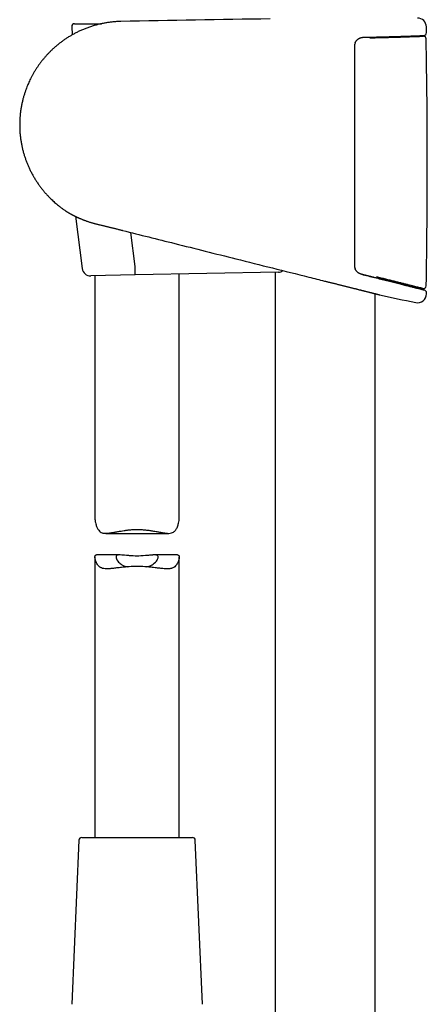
# Model space of a CAD drawing. Header units: millimetres. Extents: x 8 to 767, y 12 to 1611.
# Tile 48 of 85: x 99 to 172, y 1029 to 1204. Entities that reach past the tile are written whole.
import ezdxf

# ---------------------------------------------------------------- set-up
doc = ezdxf.new("R2010")
doc.units = ezdxf.units.MM

msp = doc.modelspace()

# ---------------------------------------------------------------- linework, layer by layer
at = {"color": 7, "linetype": 'Continuous', "lineweight": 30}
for p, q in [((108.55, 1202.48), (108.61, 1201.01)), ((109.05, 1203), (113.87, 1203)), ((171.71, 1201.41), (171.69, 1202.43)), ((109.2, 1168.73), (110.41, 1159.44)), ((119.85, 1159.8), (119.06, 1165.86)), ((119.85, 1159.8), (119.85, 1159.79)), ((119.84, 1158.29), (111.93, 1158.13)), ((112.68, 1158.15), (112.68, 1115.04)), ((145.33, 1158.8), (119.84, 1158.29)), ((127.68, 1115.04), (127.68, 1158.45)), ((144.78, 1158.79), (144.78, 939.34)), ((162.58, 1157.81), (162.58, 1157.81)), ((162.58, 939.34), (162.58, 1154.97)), ((114.6, 1112.32), (125.76, 1112.32)), ((112.68, 1108.12), (112.68, 1058.2)), ((117.02, 1108.48), (112.95, 1108.48)), ((127.4, 1108.48), (123.33, 1108.48)), ((127.68, 1058.2), (127.68, 1108.12)), ((110.32, 1058.2), (130.04, 1058.2)), ((109.82, 1057.72), (108.55, 1028.52)), ((131.81, 1028.52), (130.54, 1057.72))]:
    msp.add_line(p, q, dxfattribs=at)
at = {"color": 7, "linetype": 'Continuous', "lineweight": 30, "flags": 128}
for points in [[(171.72, 1154.92), (171.72, 1154.95), (171.72, 1154.97), (171.72, 1155), (171.72, 1155.02), (171.72, 1155.05), (171.72, 1155.07), (171.72, 1155.1), (171.72, 1155.12)], [(121.8, 1106.37), (122.05, 1106.42), (122.35, 1106.51), (122.49, 1106.56), (122.62, 1106.61), (122.75, 1106.67), (122.86, 1106.73), (123.05, 1106.84), (123.24, 1106.99), (123.44, 1107.17), (123.62, 1107.39), (123.74, 1107.57), (123.83, 1107.73), (123.88, 1107.87), (123.91, 1107.98), (123.92, 1108.06), (123.93, 1108.18), (123.9, 1108.28), (123.84, 1108.36), (123.74, 1108.42), (123.6, 1108.46), (123.41, 1108.48), (123.15, 1108.48), (123.02, 1108.47), (122.99, 1108.47), (122.96, 1108.47), (122.93, 1108.46), (122.9, 1108.46), (122.9, 1108.46), (122.88, 1108.46), (122.82, 1108.45), (122.74, 1108.44), (122.61, 1108.43), (122.51, 1108.42), (122.38, 1108.41), (122.24, 1108.4), (122.07, 1108.38), (121.88, 1108.36), (121.66, 1108.35), (121.25, 1108.31), (120.86, 1108.29), (120.5, 1108.28), (120.18, 1108.28), (119.85, 1108.28), (119.49, 1108.29), (119.39, 1108.3), (119.28, 1108.3), (119.16, 1108.31), (119.05, 1108.32), (118.93, 1108.33), (118.81, 1108.34), (118.69, 1108.35), (118.29, 1108.38), (117.97, 1108.41), (117.74, 1108.43), (117.62, 1108.44), (117.53, 1108.45), (117.48, 1108.46), (117.46, 1108.46), (117.46, 1108.46), (117.46, 1108.46), (117.46, 1108.46), (117.46, 1108.46), (117.46, 1108.46), (117.46, 1108.46), (117.46, 1108.46), (117.46, 1108.46), (117.46, 1108.46), (117.18, 1108.48), (116.94, 1108.48), (116.76, 1108.46), (116.62, 1108.42), (116.52, 1108.36), (116.46, 1108.28), (116.44, 1108.23), (116.43, 1108.18), (116.43, 1108.13), (116.43, 1108.07), (116.45, 1107.96), (116.5, 1107.81), (116.59, 1107.62), (116.73, 1107.39), (116.88, 1107.21), (117.03, 1107.06), (117.19, 1106.93), (117.35, 1106.82), (117.49, 1106.73), (117.73, 1106.61), (118, 1106.51), (118.3, 1106.42), (118.55, 1106.37)]]:
    msp.add_lwpolyline(points, dxfattribs=at)
at = {"color": 7, "linetype": 'Continuous', "lineweight": 30}
for centre, radius, start, end in [((171.68, -1244.62), 2448.62, 90.65006, 91.2732), ((170.09, 1202.4), 1.6, 1.1109, 90.0371), ((109.05, 1202.5), 0.5, 90, 182.4813), ((171.16, 1200.28), 0.5, 1.0144, 92.218), ((171.21, 1201.4), 0.5, 272.2426, 1.0644), ((-1088.09, 1178.03), 1259.94, 359.01469, 1.01227), ((107.98, 1169.96), 0.5, 237.1605, 238.5269), ((111.9, 1159.63), 1.5, 187.454, 271.15), ((145.3, 1160.3), 1.5, 271.15, 304.6726), ((171.17, 1156.37), 0.5, 258.3376, 359.0894), ((163.45, 1155.26), 0.5, 256.0111, 257.1959), ((252.58, 1552.16), 407.28, 257.3436, 258.2718), ((170.12, 1154.95), 1.6, 258.2714, 358.9495), ((171.22, 1155.13), 0.5, 358.962, 76.0038), ((110.32, 1057.7), 0.5, 90, 177.5187), ((130.04, 1057.7), 0.5, 2.4813, 90)]:
    msp.add_arc(centre, radius, start, end, dxfattribs=at)
for points, knots in [([(117.27, 1203.39), (117.24, 1203.39), (116.99, 1203.39), (116.52, 1203.37), (115.87, 1203.32), (115.23, 1203.24), (114.61, 1203.15), (113.99, 1203.03), (113.36, 1202.89), (112.71, 1202.72), (112.04, 1202.52), (111.4, 1202.3), (110.77, 1202.06), (110.16, 1201.8), (109.58, 1201.52), (109.03, 1201.24), (108.51, 1200.95), (108, 1200.65), (107.51, 1200.34), (107.05, 1200.02), (106.6, 1199.69), (106.15, 1199.34), (105.72, 1198.98), (105.29, 1198.6), (104.88, 1198.22), (104.49, 1197.83), (104.12, 1197.43), (103.76, 1197.03), (103.41, 1196.62), (103.09, 1196.21), (102.78, 1195.8), (102.5, 1195.4), (102.22, 1194.98), (101.95, 1194.54), (101.68, 1194.09), (101.44, 1193.65), (101.22, 1193.22), (101.01, 1192.8), (100.83, 1192.39), (100.65, 1191.98), (100.49, 1191.56), (100.32, 1191.1), (100.15, 1190.59), (99.98, 1190.03), (99.82, 1189.44), (99.68, 1188.82), (99.55, 1188.17), (99.45, 1187.51), (99.37, 1186.85), (99.31, 1186.19), (99.28, 1185.52), (99.28, 1184.86), (99.29, 1184.19), (99.33, 1183.53), (99.4, 1182.86), (99.49, 1182.2), (99.6, 1181.56), (99.73, 1180.93), (99.88, 1180.32), (100.05, 1179.73), (100.23, 1179.14), (100.44, 1178.58), (100.65, 1178.02), (100.89, 1177.47), (101.15, 1176.91), (101.44, 1176.35), (101.74, 1175.81), (102.05, 1175.29), (102.38, 1174.78), (102.72, 1174.28), (103.09, 1173.79), (103.46, 1173.32), (103.84, 1172.88), (104.23, 1172.45), (104.58, 1172.08), (104.9, 1171.77), (105.19, 1171.49), (105.5, 1171.21), (105.84, 1170.92), (106.2, 1170.62), (106.58, 1170.32), (106.99, 1170.02), (107.37, 1169.76), (107.61, 1169.6), (107.71, 1169.54)], [0, 0, 0, 0, 0.002026, 0.016101, 0.029989, 0.04369, 0.057205, 0.070533, 0.083675, 0.098772, 0.113614, 0.128202, 0.142537, 0.156618, 0.170446, 0.183483, 0.196287, 0.208857, 0.221193, 0.233295, 0.245163, 0.256797, 0.269325, 0.281569, 0.293531, 0.30521, 0.316607, 0.328386, 0.339847, 0.35099, 0.361814, 0.372321, 0.382508, 0.394106, 0.405262, 0.415976, 0.426248, 0.436253, 0.445846, 0.455371, 0.464897, 0.474424, 0.486902, 0.499381, 0.511862, 0.526046, 0.540231, 0.554418, 0.568607, 0.582798, 0.596992, 0.611189, 0.625388, 0.639589, 0.653793, 0.667998, 0.682204, 0.695756, 0.709132, 0.722336, 0.735365, 0.748221, 0.760904, 0.773412, 0.786971, 0.800318, 0.813455, 0.82638, 0.839094, 0.852349, 0.865367, 0.878148, 0.890692, 0.903, 0.915071, 0.923204, 0.931766, 0.940784, 0.950257, 0.960185, 0.970568, 0.981407, 0.992676, 1, 1, 1, 1]), ([(159.01, 1199.6), (159.02, 1199.63), (159.05, 1199.68), (159.09, 1199.77), (159.15, 1199.85), (159.21, 1199.94), (159.27, 1200.02), (159.34, 1200.1), (159.42, 1200.17), (159.49, 1200.23), (159.57, 1200.29), (159.66, 1200.35), (159.75, 1200.4), (159.84, 1200.45), (159.94, 1200.49), (160.04, 1200.52), (160.14, 1200.55), (160.24, 1200.57), (160.34, 1200.58), (160.42, 1200.59), (160.47, 1200.59), (160.48, 1200.59)], [0, 0, 0, 0, 0.040351, 0.092884, 0.145896, 0.199189, 0.252546, 0.305682, 0.358396, 0.411434, 0.465633, 0.52072, 0.57657, 0.633028, 0.689912, 0.747027, 0.804174, 0.861316, 0.919134, 0.977726, 1, 1, 1, 1]), ([(160.48, 1200.59), (160.56, 1200.59), (160.74, 1200.59), (161.03, 1200.6), (161.35, 1200.61), (161.66, 1200.61), (161.96, 1200.62), (162.27, 1200.63), (162.57, 1200.63), (162.86, 1200.64), (163.16, 1200.65), (163.45, 1200.65), (163.74, 1200.66), (164.02, 1200.67), (164.3, 1200.67), (164.57, 1200.68), (164.84, 1200.69), (165.11, 1200.7), (165.37, 1200.7), (165.63, 1200.71), (165.88, 1200.72), (166.13, 1200.73), (166.37, 1200.73), (166.61, 1200.74), (166.84, 1200.75), (167.07, 1200.75), (167.29, 1200.76), (167.51, 1200.77), (167.72, 1200.77), (167.92, 1200.78), (168.12, 1200.79), (168.32, 1200.79), (168.51, 1200.8), (168.69, 1200.81), (168.87, 1200.81), (169.04, 1200.82), (169.21, 1200.83), (169.37, 1200.83), (169.52, 1200.84), (169.66, 1200.84), (169.8, 1200.85), (169.94, 1200.85), (170.07, 1200.86), (170.19, 1200.86), (170.3, 1200.86), (170.41, 1200.87), (170.51, 1200.87), (170.61, 1200.88), (170.7, 1200.88), (170.78, 1200.88), (170.85, 1200.89), (170.92, 1200.89), (170.98, 1200.89), (171.04, 1200.89), (171.09, 1200.89), (171.13, 1200.9), (171.16, 1200.9), (171.19, 1200.9), (171.21, 1200.9), (171.22, 1200.9), (171.23, 1200.9), (171.23, 1200.9), (171.23, 1200.9)], [0, 0, 0, 0, 0.012086, 0.029051, 0.045968, 0.062817, 0.079581, 0.096335, 0.113259, 0.130152, 0.147025, 0.163886, 0.180747, 0.197615, 0.214498, 0.231407, 0.248352, 0.265344, 0.282222, 0.29913, 0.316068, 0.332974, 0.349796, 0.366593, 0.383465, 0.400331, 0.417202, 0.434086, 0.450991, 0.467898, 0.484798, 0.5017, 0.518611, 0.53555, 0.552435, 0.569354, 0.5863, 0.603211, 0.620032, 0.636828, 0.653727, 0.670594, 0.687441, 0.704276, 0.72111, 0.73795, 0.754805, 0.771685, 0.788598, 0.805558, 0.822347, 0.839182, 0.856083, 0.873028, 0.889998, 0.906971, 0.923918, 0.940818, 0.957643, 0.974357, 0.990982, 1, 1, 1, 1]), ([(161.64, 1200.5), (161.73, 1200.5), (162.11, 1200.5), (162.77, 1200.52), (163.6, 1200.54), (164.4, 1200.56), (165.16, 1200.58), (165.89, 1200.6), (166.58, 1200.62), (167.23, 1200.64), (167.84, 1200.66), (168.4, 1200.68), (168.92, 1200.7), (169.38, 1200.71), (169.79, 1200.73), (170.15, 1200.74), (170.46, 1200.75), (170.71, 1200.76), (170.91, 1200.77), (171.05, 1200.77), (171.13, 1200.78), (171.14, 1200.78), (171.15, 1200.78)], [0, 0, 0, 0, 0.01501, 0.06685, 0.118505, 0.170077, 0.221666, 0.273353, 0.325134, 0.376987, 0.428888, 0.480819, 0.532763, 0.58469, 0.636564, 0.688345, 0.739994, 0.791677, 0.843564, 0.895615, 0.947779, 1, 1, 1, 1]), ([(170.69, 1200.76), (170.7, 1200.77), (170.73, 1200.78), (170.79, 1200.8), (170.84, 1200.82), (170.91, 1200.84), (170.99, 1200.86), (171.09, 1200.89), (171.17, 1200.9), (171.21, 1200.9)], [0, 0, 0, 0, 0.067356, 0.189445, 0.304493, 0.421431, 0.579708, 0.782927, 1, 1, 1, 1]), ([(171.12, 1200.9), (171.14, 1200.9), (171.19, 1200.9), (171.2, 1200.9), (171.2, 1200.9)], [0, 0, 0, 0, 0.369154, 1, 1, 1, 1]), ([(159.01, 1199.6), (158.99, 1199.55), (158.95, 1199.45), (158.91, 1199.29), (158.88, 1199.12), (158.88, 1199.01), (158.88, 1198.96)], [0, 0, 0, 0, 0.2504, 0.500831, 0.750822, 1, 1, 1, 1]), ([(158.88, 1198.96), (158.88, 1198.62), (158.88, 1196.96), (158.88, 1193.96), (158.88, 1189.96), (158.88, 1185.96), (158.88, 1181.96), (158.88, 1177.8), (158.88, 1173.47), (158.88, 1168.98), (158.88, 1164.5), (158.88, 1161.5), (158.88, 1160.01)], [0, 0, 0, 0, 0.025673, 0.128366, 0.231058, 0.333752, 0.436448, 0.539147, 0.654356, 0.769567, 0.884783, 1, 1, 1, 1]), ([(107.72, 1169.53), (107.72, 1169.53), (107.72, 1169.53), (107.72, 1169.53), (107.73, 1169.52), (107.75, 1169.51), (107.78, 1169.5), (107.8, 1169.48), (107.84, 1169.46), (107.88, 1169.43), (107.93, 1169.41), (107.98, 1169.37), (108.04, 1169.34), (108.11, 1169.3), (108.18, 1169.26), (108.25, 1169.22), (108.34, 1169.17), (108.43, 1169.12), (108.52, 1169.07), (108.63, 1169.02), (108.73, 1168.96), (108.85, 1168.9), (108.97, 1168.84), (109.1, 1168.78), (109.23, 1168.71), (109.37, 1168.64), (109.52, 1168.57), (109.67, 1168.5), (109.83, 1168.43), (110, 1168.36), (110.16, 1168.29), (110.34, 1168.22), (110.52, 1168.14), (110.7, 1168.07), (110.89, 1168), (111.09, 1167.93), (111.29, 1167.85), (111.5, 1167.78), (111.7, 1167.72), (111.92, 1167.65), (112.13, 1167.58), (112.35, 1167.52), (112.57, 1167.46), (112.79, 1167.4), (113.03, 1167.34), (113.27, 1167.28), (113.51, 1167.22), (113.76, 1167.16), (114.01, 1167.1), (114.24, 1167.05), (114.48, 1166.99), (114.71, 1166.94), (114.95, 1166.88), (115.2, 1166.82), (115.45, 1166.76), (115.71, 1166.69), (115.96, 1166.63), (116.22, 1166.57), (116.47, 1166.51), (116.73, 1166.44), (116.99, 1166.38), (117.24, 1166.31), (117.46, 1166.26), (117.59, 1166.23), (117.63, 1166.22)], [0, 0, 0, 0, 0.008028, 0.019766, 0.034966, 0.050123, 0.065287, 0.080476, 0.095709, 0.111006, 0.126386, 0.141868, 0.157473, 0.172611, 0.187992, 0.203564, 0.219306, 0.235198, 0.251222, 0.267362, 0.283598, 0.299912, 0.316286, 0.332536, 0.34913, 0.365862, 0.382709, 0.399646, 0.416645, 0.433678, 0.450713, 0.467713, 0.484668, 0.501727, 0.518902, 0.536087, 0.55326, 0.570405, 0.587503, 0.604539, 0.6215, 0.638397, 0.654456, 0.671793, 0.689192, 0.706624, 0.724041, 0.741407, 0.75869, 0.77586, 0.790994, 0.806884, 0.823575, 0.840319, 0.857105, 0.873922, 0.890759, 0.907603, 0.924439, 0.941254, 0.958046, 0.974798, 0.991601, 1, 1, 1, 1]), ([(117.63, 1166.22), (120.71, 1165.44), (127.43, 1163.76), (138.48, 1160.99), (147.37, 1158.77), (152.63, 1157.45), (153.56, 1157.22)], [0, 0, 0, 0, 0.2573766, 0.5611147, 0.9224052, 1, 1, 1, 1]), ([(119.84, 1158.29), (119.84, 1158.29), (119.84, 1158.29), (119.84, 1158.3), (119.85, 1158.33), (119.85, 1158.36), (119.85, 1158.4), (119.85, 1158.46), (119.86, 1158.52), (119.86, 1158.59), (119.86, 1158.67), (119.86, 1158.76), (119.86, 1158.85), (119.86, 1158.96), (119.86, 1159.06), (119.86, 1159.18), (119.86, 1159.29), (119.86, 1159.42), (119.85, 1159.54), (119.85, 1159.66), (119.85, 1159.75), (119.85, 1159.79)], [0, 0, 0, 0, 0.013421, 0.076974, 0.14117, 0.193915, 0.247025, 0.301289, 0.355952, 0.408678, 0.461769, 0.516014, 0.570657, 0.623565, 0.676842, 0.730693, 0.785328, 0.838044, 0.891127, 0.945364, 1, 1, 1, 1]), ([(158.88, 1160.01), (158.88, 1159.97), (158.88, 1159.88), (158.9, 1159.76), (158.92, 1159.63), (158.96, 1159.51), (158.99, 1159.43), (159, 1159.39)], [0, 0, 0, 0, 0.196562, 0.394464, 0.596541, 0.800034, 1, 1, 1, 1]), ([(160.12, 1158.42), (160.12, 1158.42), (160.08, 1158.43), (160.02, 1158.45), (159.92, 1158.49), (159.82, 1158.53), (159.73, 1158.58), (159.64, 1158.63), (159.55, 1158.69), (159.47, 1158.75), (159.39, 1158.82), (159.32, 1158.9), (159.25, 1158.97), (159.19, 1159.05), (159.13, 1159.14), (159.08, 1159.23), (159.03, 1159.31), (159.01, 1159.37), (159, 1159.39)], [0, 0, 0, 0, 0.002346, 0.073834, 0.144669, 0.215087, 0.284169, 0.353284, 0.422124, 0.49047, 0.558127, 0.624936, 0.690746, 0.75583, 0.820733, 0.885897, 0.951076, 1, 1, 1, 1]), ([(160.11, 1158.42), (160.51, 1158.32), (161.32, 1158.12), (162.47, 1157.83), (163.57, 1157.56), (164.63, 1157.29), (165.63, 1157.04), (166.56, 1156.81), (167.43, 1156.59), (168.21, 1156.4), (168.93, 1156.22), (169.55, 1156.06), (170.09, 1155.93), (170.53, 1155.82), (170.88, 1155.73), (171.14, 1155.67), (171.28, 1155.63), (171.34, 1155.62), (171.32, 1155.62), (171.32, 1155.62)], [0, 0, 0, 0, 0.062731, 0.125025, 0.187214, 0.249628, 0.312508, 0.375027, 0.437214, 0.499419, 0.561998, 0.624861, 0.687221, 0.749396, 0.811756, 0.874627, 0.937224, 0.999469, 1, 1, 1, 1]), ([(171.34, 1155.62), (171.34, 1155.62), (171.34, 1155.62), (171.33, 1155.62), (171.32, 1155.62), (171.3, 1155.63), (171.27, 1155.63), (171.24, 1155.64), (171.2, 1155.65), (171.15, 1155.66), (171.1, 1155.68), (171.04, 1155.69), (170.97, 1155.71), (170.9, 1155.73), (170.82, 1155.75), (170.73, 1155.77), (170.64, 1155.79), (170.54, 1155.82), (170.44, 1155.84), (170.33, 1155.87), (170.21, 1155.9), (170.08, 1155.93), (169.95, 1155.96), (169.82, 1156), (169.67, 1156.03), (169.52, 1156.07), (169.37, 1156.11), (169.21, 1156.15), (169.04, 1156.19), (168.87, 1156.23), (168.69, 1156.28), (168.5, 1156.32), (168.31, 1156.37), (168.12, 1156.42), (167.92, 1156.47), (167.71, 1156.52), (167.5, 1156.58), (167.28, 1156.63), (167.06, 1156.69), (166.83, 1156.74), (166.6, 1156.8), (166.36, 1156.86), (166.12, 1156.92), (165.87, 1156.98), (165.62, 1157.05), (165.36, 1157.11), (165.1, 1157.18), (164.83, 1157.24), (164.56, 1157.31), (164.28, 1157.38), (164, 1157.45), (163.72, 1157.52), (163.44, 1157.59), (163.15, 1157.66), (162.85, 1157.74), (162.55, 1157.81), (162.25, 1157.89), (161.95, 1157.96), (161.64, 1158.04), (161.33, 1158.12), (161.01, 1158.2), (160.69, 1158.28), (160.4, 1158.35), (160.2, 1158.4), (160.12, 1158.42)], [0, 0, 0, 0, 0.008412, 0.024444, 0.040506, 0.056587, 0.072683, 0.08879, 0.104902, 0.121013, 0.137118, 0.153212, 0.169284, 0.185324, 0.20142, 0.217496, 0.233563, 0.24963, 0.265704, 0.281796, 0.297913, 0.314068, 0.330271, 0.346406, 0.362514, 0.378708, 0.394966, 0.411266, 0.427585, 0.443899, 0.460179, 0.476403, 0.49255, 0.508692, 0.525008, 0.541311, 0.557613, 0.57392, 0.590241, 0.606585, 0.622962, 0.639381, 0.655854, 0.67222, 0.688597, 0.705057, 0.721578, 0.738139, 0.754718, 0.771287, 0.78782, 0.804293, 0.820695, 0.837198, 0.853799, 0.87039, 0.886981, 0.90358, 0.920194, 0.936833, 0.953506, 0.970223, 0.986972, 1, 1, 1, 1]), ([(153.56, 1157.22), (153.61, 1157.21), (153.75, 1157.18), (153.95, 1157.13), (154.09, 1157.09), (154.15, 1157.07)], [0, 0, 0, 0, 0.260039, 0.693708, 1, 1, 1, 1]), ([(154.15, 1157.07), (154.16, 1157.07), (154.24, 1157.05), (154.42, 1157.01), (154.68, 1156.94), (154.93, 1156.88), (155.19, 1156.81), (155.44, 1156.75), (155.7, 1156.69), (155.95, 1156.62), (156.2, 1156.56), (156.45, 1156.5), (156.69, 1156.44), (156.94, 1156.38), (157.18, 1156.32), (157.42, 1156.26), (157.66, 1156.2), (157.89, 1156.14), (158.12, 1156.08), (158.35, 1156.02), (158.57, 1155.97), (158.79, 1155.91), (159.01, 1155.86), (159.22, 1155.81), (159.43, 1155.75), (159.63, 1155.7), (159.83, 1155.65), (160.03, 1155.6), (160.22, 1155.56), (160.41, 1155.51), (160.59, 1155.46), (160.77, 1155.42), (160.94, 1155.38), (161.1, 1155.34), (161.26, 1155.3), (161.42, 1155.26), (161.57, 1155.22), (161.71, 1155.18), (161.85, 1155.15), (161.98, 1155.12), (162.11, 1155.08), (162.23, 1155.05), (162.35, 1155.02), (162.46, 1155), (162.56, 1154.97), (162.66, 1154.95), (162.75, 1154.93), (162.83, 1154.9), (162.91, 1154.89), (162.98, 1154.87), (163.05, 1154.85), (163.1, 1154.84), (163.16, 1154.82), (163.2, 1154.81), (163.24, 1154.8), (163.27, 1154.79), (163.3, 1154.79), (163.32, 1154.78), (163.33, 1154.78), (163.33, 1154.78), (163.33, 1154.78), (163.33, 1154.78)], [0, 0, 0, 0, 0.000093, 0.018059, 0.036, 0.053875, 0.071649, 0.089303, 0.107129, 0.124971, 0.14277, 0.160545, 0.178314, 0.196094, 0.213898, 0.231744, 0.249558, 0.267271, 0.28494, 0.302575, 0.32019, 0.337795, 0.355403, 0.373021, 0.390667, 0.408187, 0.425684, 0.443257, 0.46087, 0.478485, 0.496056, 0.513547, 0.530925, 0.548164, 0.56547, 0.582868, 0.600209, 0.617511, 0.634794, 0.652077, 0.669374, 0.686704, 0.704042, 0.721281, 0.738459, 0.755597, 0.772709, 0.789809, 0.806912, 0.824029, 0.841173, 0.858368, 0.875374, 0.892431, 0.909565, 0.926745, 0.943937, 0.961098, 0.978192, 0.995187, 1, 1, 1, 1]), ([(171.07, 1155.88), (171.06, 1155.88), (171.05, 1155.89), (170.96, 1155.91), (170.81, 1155.95), (170.6, 1156), (170.34, 1156.06), (170.01, 1156.15), (169.63, 1156.24), (169.2, 1156.35), (168.71, 1156.47), (168.18, 1156.6), (167.6, 1156.75), (166.97, 1156.91), (166.3, 1157.08), (165.59, 1157.25), (164.84, 1157.44), (164.05, 1157.64), (163.38, 1157.81), (162.96, 1157.91), (162.82, 1157.95)], [0, 0, 0, 0, 0.05671, 0.114035, 0.171652, 0.228974, 0.286142, 0.343362, 0.40084, 0.458374, 0.515495, 0.572401, 0.629287, 0.686347, 0.743778, 0.801278, 0.858382, 0.91528, 0.972159, 1, 1, 1, 1]), ([(171.31, 1155.62), (171.25, 1155.65), (171.14, 1155.69), (170.99, 1155.76), (170.87, 1155.84), (170.77, 1155.91), (170.72, 1155.96), (170.7, 1155.97)], [0, 0, 0, 0, 0.254992, 0.488242, 0.699048, 0.886652, 1, 1, 1, 1]), ([(171.34, 1155.62), (171.34, 1155.62), (171.34, 1155.62), (171.33, 1155.62), (171.32, 1155.62), (171.31, 1155.62), (171.3, 1155.63)], [0, 0, 0, 0, 0.15468, 0.44915, 0.744081, 1, 1, 1, 1]), ([(112.68, 1115.04), (112.68, 1115.01), (112.68, 1114.94), (112.69, 1114.78), (112.71, 1114.54), (112.77, 1114.22), (112.88, 1113.78), (113.06, 1113.31), (113.32, 1112.89), (113.61, 1112.58), (113.93, 1112.4), (114.3, 1112.33), (114.65, 1112.32), (114.94, 1112.34), (115.14, 1112.36), (115.35, 1112.39), (115.58, 1112.42), (115.83, 1112.47), (116.21, 1112.54), (116.72, 1112.63), (117.31, 1112.73), (117.76, 1112.8), (118.06, 1112.85), (118.25, 1112.88), (118.41, 1112.9), (118.56, 1112.92), (118.69, 1112.94), (118.8, 1112.95), (119.12, 1112.98), (119.64, 1113.01), (120.38, 1113.02), (121.12, 1112.99), (121.7, 1112.93), (122.15, 1112.88), (122.46, 1112.84), (122.79, 1112.79), (123.16, 1112.72), (123.62, 1112.64), (124.12, 1112.55), (124.59, 1112.47), (124.93, 1112.41), (125.17, 1112.37), (125.31, 1112.35), (125.46, 1112.33), (125.63, 1112.32), (125.93, 1112.32), (126.3, 1112.37), (126.65, 1112.52), (126.9, 1112.71), (127.07, 1112.93), (127.23, 1113.18), (127.36, 1113.48), (127.48, 1113.8), (127.58, 1114.17), (127.65, 1114.59), (127.69, 1114.91), (127.68, 1115.03), (127.68, 1115.04)], [0, 0, 0, 0, 0.0074757, 0.0166197, 0.0349809, 0.057263, 0.0834778, 0.1205452, 0.1529806, 0.1810655, 0.2052342, 0.2291511, 0.2572349, 0.267577, 0.2784191, 0.2897674, 0.3016272, 0.3140032, 0.3268997, 0.3575335, 0.3840383, 0.4064134, 0.4147397, 0.4223071, 0.4291159, 0.4351662, 0.4404584, 0.4449927, 0.44877, 0.4789868, 0.5084164, 0.5366677, 0.5668231, 0.579436, 0.5923653, 0.6056138, 0.6211164, 0.6398755, 0.6674164, 0.6903121, 0.7085626, 0.7192035, 0.7272342, 0.7327873, 0.7439909, 0.7549093, 0.7861083, 0.815474, 0.8343756, 0.8522873, 0.8711864, 0.8929558, 0.9148036, 0.9352195, 0.9660933, 0.997315, 1, 1, 1, 1]), ([(120.18, 1106.43), (119.72, 1106.42), (119.12, 1106.41), (118.42, 1106.36), (118.03, 1106.32), (117.63, 1106.29), (117.05, 1106.22), (116.36, 1106.13), (115.76, 1106.07), (115.39, 1106.03), (115.2, 1106.01), (115.03, 1106), (114.89, 1106), (114.62, 1105.99), (114.25, 1106.02), (113.91, 1106.13), (113.68, 1106.24), (113.54, 1106.32), (113.41, 1106.42), (113.3, 1106.54), (113.16, 1106.7), (113.01, 1106.95), (112.86, 1107.27), (112.75, 1107.6), (112.7, 1107.87), (112.67, 1108.12), (112.69, 1108.32), (112.76, 1108.43), (112.86, 1108.48), (112.92, 1108.48), (112.95, 1108.48)], [0, 0, 0, 0, 0.096602, 0.123593, 0.151714, 0.180971, 0.211366, 0.284024, 0.343456, 0.363533, 0.381495, 0.397344, 0.411084, 0.42272, 0.476797, 0.529662, 0.550633, 0.571562, 0.592493, 0.613469, 0.634536, 0.674024, 0.721346, 0.771813, 0.812609, 0.846064, 0.895897, 0.947209, 0.973709, 1, 1, 1, 1]), ([(127.4, 1108.48), (127.46, 1108.47), (127.56, 1108.46), (127.64, 1108.37), (127.68, 1108.25), (127.68, 1108.11), (127.67, 1107.96), (127.65, 1107.81), (127.6, 1107.62), (127.54, 1107.39), (127.45, 1107.16), (127.35, 1106.97), (127.27, 1106.83), (127.22, 1106.74), (127.1, 1106.58), (126.9, 1106.37), (126.61, 1106.2), (126.37, 1106.1), (126.2, 1106.06), (126.01, 1106.02), (125.81, 1106), (125.56, 1105.99), (125.22, 1106.01), (124.82, 1106.04), (124.42, 1106.09), (124.04, 1106.13), (123.61, 1106.18), (123.04, 1106.25), (122.35, 1106.33), (121.37, 1106.41), (120.64, 1106.42), (120.18, 1106.43)], [0, 0, 0, 0, 0.051567, 0.086023, 0.119684, 0.152813, 0.174337, 0.199083, 0.227083, 0.258362, 0.295284, 0.325248, 0.341361, 0.354383, 0.364318, 0.416936, 0.469351, 0.490434, 0.511639, 0.533011, 0.554591, 0.576421, 0.609593, 0.655942, 0.684079, 0.715525, 0.75028, 0.788346, 0.848079, 0.903261, 1, 1, 1, 1])]:
    msp.add_open_spline(points, degree=3, knots=knots, dxfattribs=at)

doc.saveas('drawing.dxf')
